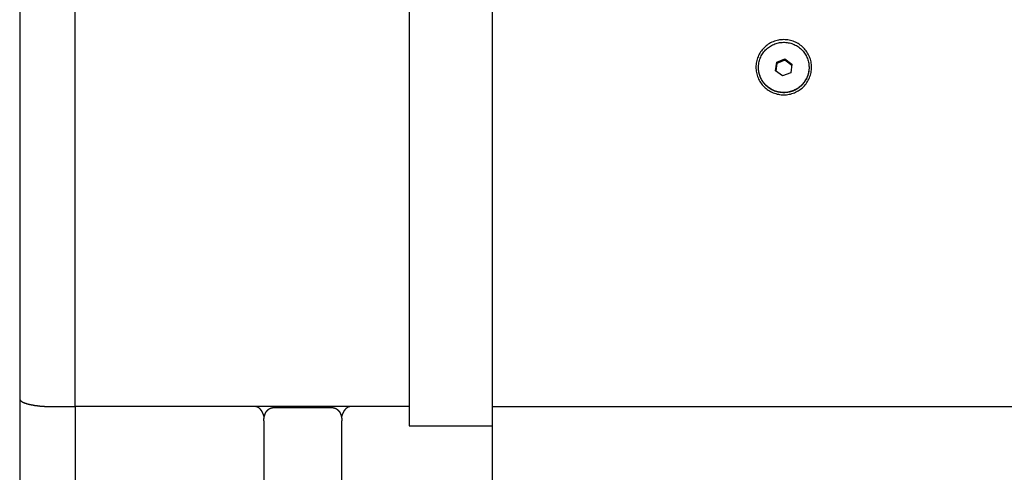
# Model space of a CAD drawing. Extents: x 1917 to 3682, y 1570 to 2675.
# Tile 9 of 166: x 1917 to 2112, y 1686 to 1775. Entities that reach past the tile are written whole.
import ezdxf

# ---------------------------------------------------------------- set-up
doc = ezdxf.new("R2010")
doc.units = 0
doc.header["$MEASUREMENT"] = 0
doc.layers.add('KF_SEQUENZA_5_NW_REAR', color=7, linetype='CONTINUOUS')
doc.layers.add('KF_SEQUENZA_5_NW_TOP', color=7, linetype='CONTINUOUS')

# ---------------------------------------------------------------- blocks, each defined once
blk = doc.blocks.new('KF_SEQUENZA_5_NW_TOP')
at = {"layer": 'KF_SEQUENZA_5_NW_TOP'}
for p, q in [((-184, 240.38), (-184, 34.13)), ((-173, 32.59), (-173, 241.35)), ((-173, 32.59), (-173, 241.2)), ((-107, 213.55), (-107, 32.59)), ((-90.5, 32.59), (-90.5, 213.55)), ((-34.25, 100.63), (-32.65, 101.29)), ((-32.65, 101.29), (-31.28, 100.25)), ((-32.65, 101.29), (-32.65, 100.99)), ((-37.88, 99.59), (-37.88, 99.55)), ((-34.48, 98.93), (-34.25, 100.63)), ((-34.25, 100.33), (-34.44, 98.9)), ((-32.65, 100.99), (-34.25, 100.33)), ((-34.25, 100.63), (-34.25, 100.33)), ((-31.31, 99.97), (-32.65, 100.99)), ((-31.28, 100.25), (-31.5, 98.54)), ((-27.88, 99.59), (-27.88, 99.55)), ((-33.1, 97.89), (-34.48, 98.93)), ((-31.5, 98.54), (-33.1, 97.89)), ((-184, 34.13), (-184, 16.01)), ((-177.65, 32.59), (-173, 32.59)), ((-173, 32.59), (-173, 12.49)), ((-137.5, 32.59), (-173, 32.59)), ((-118.5, 32.59), (-137.5, 32.59)), ((-133.73, 32.39), (-122.27, 32.39)), ((-107, 32.59), (-118.5, 32.59)), ((-107, 32.59), (-107, 28.81)), ((-90.5, 32.59), (119.5, 32.59)), ((-90.5, -33), (-90.5, 32.59)), ((-135.71, 29.74), (-135.71, -30.18)), ((-120.29, -30.18), (-120.29, 29.74)), ((-107, 28.81), (-90.5, 28.81))]:
    blk.add_line(p, q, dxfattribs=at)
for points in [[(-32.88, 94.16, 0), (-32.61, 94.17, 0), (-32.34, 94.19, 0), (-32.07, 94.22, 0), (-31.8, 94.27, 0), (-31.54, 94.33, 0), (-31.28, 94.4, 0), (-31.03, 94.48, 0), (-30.77, 94.58, 0), (-30.53, 94.69, 0), (-30.29, 94.81, 0), (-30.05, 94.94, 0), (-29.82, 95.08, 0), (-29.6, 95.24, 0), (-29.39, 95.4, 0), (-29.18, 95.57, 0), (-28.99, 95.76, 0), (-28.8, 95.95, 0), (-28.63, 96.16, 0), (-28.46, 96.37, 0), (-28.3, 96.59, 0), (-28.16, 96.81, 0), (-28.03, 97.04, 0), (-27.91, 97.28, 0), (-27.8, 97.53, 0), (-27.7, 97.78, 0), (-27.61, 98.03, 0), (-27.54, 98.29, 0), (-27.48, 98.55, 0), (-27.44, 98.81, 0), (-27.4, 99.08, 0), (-27.38, 99.35, 0), (-27.38, 99.61, 0), (-27.38, 99.88, 0), (-27.4, 100.15, 0), (-27.44, 100.42, 0), (-27.48, 100.68, 0), (-27.54, 100.94, 0), (-27.61, 101.2, 0), (-27.7, 101.45, 0), (-27.8, 101.7, 0), (-27.91, 101.95, 0), (-28.03, 102.19, 0), (-28.16, 102.42, 0), (-28.3, 102.64, 0), (-28.46, 102.86, 0), (-28.63, 103.07, 0), (-28.8, 103.28, 0), (-28.99, 103.47, 0), (-29.18, 103.66, 0), (-29.39, 103.83, 0), (-29.6, 104, 0), (-29.82, 104.15, 0), (-30.05, 104.29, 0), (-30.29, 104.42, 0), (-30.53, 104.54, 0), (-30.77, 104.65, 0), (-31.03, 104.75, 0), (-31.28, 104.83, 0), (-31.54, 104.9, 0), (-31.8, 104.96, 0), (-32.07, 105.01, 0), (-32.34, 105.04, 0), (-32.61, 105.06, 0), (-32.88, 105.07, 0), (-33.15, 105.06, 0), (-33.42, 105.04, 0), (-33.69, 105.01, 0), (-33.95, 104.96, 0), (-34.21, 104.9, 0), (-34.47, 104.83, 0), (-34.73, 104.75, 0), (-34.98, 104.65, 0), (-35.23, 104.54, 0), (-35.47, 104.42, 0), (-35.71, 104.29, 0), (-35.93, 104.15, 0), (-36.15, 104, 0), (-36.37, 103.83, 0), (-36.57, 103.66, 0), (-36.77, 103.47, 0), (-36.95, 103.28, 0), (-37.13, 103.07, 0), (-37.3, 102.86, 0), (-37.45, 102.64, 0), (-37.6, 102.42, 0), (-37.73, 102.19, 0), (-37.85, 101.95, 0), (-37.96, 101.7, 0), (-38.06, 101.45, 0), (-38.14, 101.2, 0), (-38.21, 100.94, 0), (-38.27, 100.68, 0), (-38.32, 100.42, 0), (-38.35, 100.15, 0), (-38.37, 99.88, 0), (-38.38, 99.61, 0), (-38.37, 99.35, 0), (-38.35, 99.08, 0), (-38.32, 98.81, 0), (-38.27, 98.55, 0), (-38.21, 98.29, 0), (-38.14, 98.03, 0), (-38.06, 97.78, 0), (-37.96, 97.53, 0), (-37.85, 97.28, 0), (-37.73, 97.04, 0), (-37.6, 96.81, 0), (-37.45, 96.59, 0), (-37.3, 96.37, 0), (-37.13, 96.16, 0), (-36.95, 95.95, 0), (-36.77, 95.76, 0), (-36.57, 95.57, 0), (-36.37, 95.4, 0), (-36.15, 95.24, 0), (-35.93, 95.08, 0), (-35.71, 94.94, 0), (-35.47, 94.81, 0), (-35.23, 94.69, 0), (-34.98, 94.58, 0), (-34.73, 94.48, 0), (-34.47, 94.4, 0), (-34.21, 94.33, 0), (-33.95, 94.27, 0), (-33.69, 94.22, 0), (-33.42, 94.19, 0), (-33.15, 94.17, 0), (-32.88, 94.16, 0)], [(-27.92, 98.94, 0), (-27.96, 98.7, 0), (-28.01, 98.46, 0), (-28.07, 98.23, 0), (-28.14, 98, 0), (-28.23, 97.77, 0), (-28.32, 97.54, 0), (-28.43, 97.32, 0), (-28.55, 97.11, 0), (-28.68, 96.9, 0), (-28.81, 96.7, 0), (-28.96, 96.51, 0), (-29.12, 96.32, 0), (-29.29, 96.14, 0), (-29.46, 95.97, 0), (-29.64, 95.81, 0), (-29.83, 95.66, 0), (-30.03, 95.51, 0), (-30.24, 95.38, 0), (-30.45, 95.26, 0), (-30.67, 95.14, 0), (-30.89, 95.04, 0), (-31.12, 94.95, 0), (-31.35, 94.87, 0), (-31.58, 94.8, 0), (-31.82, 94.74, 0), (-32.06, 94.7, 0), (-32.31, 94.66, 0), (-32.55, 94.64, 0), (-32.8, 94.63, 0), (-33.04, 94.63, 0), (-33.29, 94.65, 0), (-33.53, 94.67, 0), (-33.77, 94.71, 0), (-34.01, 94.76, 0), (-34.25, 94.82, 0), (-34.49, 94.89, 0), (-34.72, 94.98, 0), (-34.94, 95.07, 0), (-35.16, 95.18, 0), (-35.38, 95.3, 0), (-35.59, 95.42, 0), (-35.79, 95.56, 0), (-35.99, 95.71, 0), (-36.17, 95.86, 0), (-36.36, 96.03, 0), (-36.53, 96.2, 0), (-36.69, 96.38, 0), (-36.84, 96.57, 0), (-36.99, 96.77, 0), (-37.12, 96.97, 0), (-37.25, 97.18, 0), (-37.36, 97.4, 0), (-37.47, 97.62, 0), (-37.56, 97.84, 0), (-37.64, 98.07, 0), (-37.71, 98.31, 0), (-37.77, 98.54, 0), (-37.81, 98.78, 0), (-37.85, 99.02, 0), (-37.87, 99.26, 0), (-37.88, 99.51, 0), (-37.88, 99.75, 0), (-37.86, 99.99, 0), (-37.84, 100.24, 0), (-37.8, 100.48, 0), (-37.75, 100.72, 0), (-37.69, 100.95, 0), (-37.61, 101.18, 0), (-37.53, 101.41, 0), (-37.43, 101.64, 0), (-37.33, 101.85, 0), (-37.21, 102.07, 0), (-37.08, 102.28, 0), (-36.94, 102.48, 0), (-36.79, 102.67, 0), (-36.64, 102.86, 0), (-36.47, 103.04, 0), (-36.3, 103.21, 0), (-36.11, 103.37, 0), (-35.92, 103.52, 0), (-35.72, 103.67, 0), (-35.52, 103.8, 0), (-35.31, 103.92, 0), (-35.09, 104.03, 0), (-34.87, 104.14, 0), (-34.64, 104.23, 0), (-34.41, 104.31, 0), (-34.17, 104.38, 0), (-33.93, 104.43, 0), (-33.69, 104.48, 0), (-33.45, 104.51, 0), (-33.2, 104.53, 0), (-32.96, 104.55, 0), (-32.71, 104.54, 0), (-32.47, 104.53, 0), (-32.23, 104.5, 0), (-31.98, 104.47, 0), (-31.74, 104.42, 0), (-31.51, 104.36, 0), (-31.27, 104.28, 0), (-31.04, 104.2, 0), (-30.81, 104.1, 0), (-30.59, 104, 0), (-30.38, 103.88, 0), (-30.17, 103.75, 0), (-29.97, 103.62, 0), (-29.77, 103.47, 0), (-29.58, 103.32, 0), (-29.4, 103.15, 0), (-29.23, 102.98, 0), (-29.07, 102.8, 0), (-28.91, 102.61, 0), (-28.77, 102.41, 0), (-28.63, 102.21, 0), (-28.51, 102, 0), (-28.39, 101.78, 0), (-28.29, 101.56, 0), (-28.2, 101.33, 0), (-28.12, 101.11, 0), (-28.05, 100.87, 0), (-27.99, 100.64, 0), (-27.94, 100.4, 0), (-27.91, 100.16, 0), (-27.89, 99.91, 0), (-27.88, 99.67, 0), (-27.88, 99.43, 0), (-27.89, 99.18, 0), (-27.92, 98.94, 0)], [(-27.88, 99.55, 0), (-27.88, 99.43, 0), (-27.88, 99.31, 0), (-27.89, 99.19, 0), (-27.9, 99.06, 0), (-27.92, 98.94, 0), (-27.93, 98.82, 0), (-27.95, 98.7, 0), (-27.97, 98.58, 0), (-28, 98.46, 0), (-28.03, 98.35, 0), (-28.06, 98.23, 0), (-28.09, 98.11, 0), (-28.13, 97.99, 0), (-28.17, 97.88, 0), (-28.21, 97.77, 0), (-28.26, 97.65, 0), (-28.31, 97.54, 0), (-28.36, 97.43, 0), (-28.41, 97.32, 0), (-28.47, 97.21, 0), (-28.53, 97.11, 0), (-28.59, 97, 0), (-28.65, 96.9, 0), (-28.72, 96.8, 0), (-28.79, 96.7, 0), (-28.86, 96.6, 0), (-28.94, 96.5, 0), (-29.01, 96.4, 0), (-29.09, 96.31, 0), (-29.17, 96.22, 0), (-29.26, 96.13, 0), (-29.34, 96.04, 0), (-29.43, 95.96, 0), (-29.52, 95.88, 0), (-29.61, 95.8, 0), (-29.71, 95.72, 0), (-29.8, 95.64, 0), (-29.9, 95.57, 0), (-30, 95.5, 0), (-30.1, 95.43, 0), (-30.2, 95.36, 0), (-30.31, 95.3, 0), (-30.41, 95.24, 0), (-30.52, 95.18, 0), (-30.63, 95.12, 0), (-30.74, 95.07, 0), (-30.85, 95.02, 0), (-30.96, 94.97, 0), (-31.08, 94.92, 0), (-31.19, 94.88, 0), (-31.31, 94.84, 0), (-31.43, 94.81, 0), (-31.54, 94.77, 0), (-31.66, 94.74, 0), (-31.78, 94.71, 0), (-31.9, 94.69, 0), (-32.02, 94.67, 0), (-32.14, 94.65, 0), (-32.27, 94.63, 0), (-32.39, 94.62, 0), (-32.51, 94.61, 0), (-32.63, 94.6, 0), (-32.76, 94.59, 0), (-32.88, 94.59, 0), (-33, 94.59, 0), (-33.12, 94.6, 0), (-33.25, 94.61, 0), (-33.37, 94.62, 0), (-33.49, 94.63, 0), (-33.61, 94.65, 0), (-33.73, 94.67, 0), (-33.85, 94.69, 0), (-33.97, 94.71, 0), (-34.09, 94.74, 0), (-34.21, 94.77, 0), (-34.33, 94.81, 0), (-34.45, 94.84, 0), (-34.56, 94.88, 0), (-34.68, 94.92, 0), (-34.79, 94.97, 0), (-34.9, 95.02, 0), (-35.02, 95.07, 0), (-35.13, 95.12, 0), (-35.23, 95.18, 0), (-35.34, 95.24, 0), (-35.45, 95.3, 0), (-35.55, 95.36, 0), (-35.66, 95.43, 0), (-35.76, 95.5, 0), (-35.86, 95.57, 0), (-35.95, 95.64, 0), (-36.05, 95.72, 0), (-36.14, 95.8, 0), (-36.24, 95.88, 0), (-36.33, 95.96, 0), (-36.41, 96.04, 0), (-36.5, 96.13, 0), (-36.58, 96.22, 0), (-36.66, 96.31, 0), (-36.74, 96.4, 0), (-36.82, 96.5, 0), (-36.89, 96.6, 0), (-36.97, 96.7, 0), (-37.04, 96.8, 0), (-37.1, 96.9, 0), (-37.17, 97, 0), (-37.23, 97.11, 0), (-37.29, 97.21, 0), (-37.34, 97.32, 0), (-37.4, 97.43, 0), (-37.45, 97.54, 0), (-37.5, 97.65, 0), (-37.54, 97.77, 0), (-37.59, 97.88, 0), (-37.63, 97.99, 0), (-37.66, 98.11, 0), (-37.7, 98.23, 0), (-37.73, 98.35, 0), (-37.76, 98.46, 0), (-37.78, 98.58, 0), (-37.8, 98.7, 0), (-37.82, 98.82, 0), (-37.84, 98.94, 0), (-37.85, 99.06, 0), (-37.86, 99.19, 0), (-37.87, 99.31, 0), (-37.88, 99.43, 0), (-37.88, 99.55, 0)], [(-184, 34.13, 0), (-184, 34.11, 0), (-184, 34.09, 0), (-184, 34.07, 0), (-183.99, 34.06, 0), (-183.99, 34.04, 0), (-183.98, 34.02, 0), (-183.98, 34, 0), (-183.97, 33.98, 0), (-183.96, 33.96, 0), (-183.95, 33.94, 0), (-183.94, 33.92, 0), (-183.93, 33.91, 0), (-183.92, 33.89, 0), (-183.91, 33.87, 0), (-183.89, 33.85, 0), (-183.88, 33.83, 0), (-183.86, 33.81, 0), (-183.85, 33.79, 0), (-183.83, 33.78, 0), (-183.81, 33.76, 0), (-183.79, 33.74, 0), (-183.77, 33.72, 0), (-183.75, 33.7, 0), (-183.73, 33.68, 0), (-183.7, 33.67, 0), (-183.68, 33.65, 0), (-183.66, 33.63, 0), (-183.63, 33.61, 0), (-183.6, 33.59, 0), (-183.57, 33.58, 0), (-183.55, 33.56, 0), (-183.52, 33.54, 0), (-183.49, 33.52, 0), (-183.46, 33.51, 0), (-183.42, 33.49, 0), (-183.39, 33.47, 0), (-183.36, 33.46, 0), (-183.32, 33.44, 0), (-183.29, 33.42, 0), (-183.25, 33.41, 0), (-183.21, 33.39, 0), (-183.18, 33.37, 0), (-183.14, 33.36, 0), (-183.1, 33.34, 0), (-183.06, 33.32, 0), (-183.01, 33.31, 0), (-182.97, 33.29, 0), (-182.93, 33.28, 0), (-182.89, 33.26, 0), (-182.84, 33.24, 0), (-182.8, 33.23, 0), (-182.75, 33.21, 0), (-182.7, 33.2, 0), (-182.66, 33.18, 0), (-182.61, 33.17, 0), (-182.56, 33.15, 0), (-182.51, 33.14, 0), (-182.46, 33.13, 0), (-182.41, 33.11, 0), (-182.35, 33.1, 0), (-182.3, 33.08, 0), (-182.25, 33.07, 0), (-182.19, 33.06, 0), (-182.14, 33.04, 0), (-182.09, 33.03, 0), (-182.03, 33.02, 0), (-181.97, 33, 0), (-181.91, 32.99, 0), (-181.86, 32.98, 0), (-181.8, 32.97, 0), (-181.74, 32.95, 0), (-181.68, 32.94, 0), (-181.62, 32.93, 0), (-181.56, 32.92, 0), (-181.5, 32.91, 0), (-181.43, 32.9, 0), (-181.37, 32.88, 0), (-181.31, 32.87, 0), (-181.24, 32.86, 0), (-181.18, 32.85, 0), (-181.11, 32.84, 0), (-181.05, 32.83, 0), (-180.98, 32.82, 0), (-180.91, 32.81, 0), (-180.85, 32.8, 0), (-180.78, 32.79, 0), (-180.71, 32.78, 0), (-180.64, 32.77, 0), (-180.57, 32.77, 0), (-180.5, 32.76, 0), (-180.44, 32.75, 0), (-180.37, 32.74, 0), (-180.29, 32.73, 0), (-180.22, 32.72, 0), (-180.15, 32.72, 0), (-180.08, 32.71, 0), (-180.01, 32.7, 0), (-179.94, 32.7, 0), (-179.86, 32.69, 0), (-179.79, 32.68, 0), (-179.72, 32.68, 0), (-179.64, 32.67, 0), (-179.57, 32.66, 0), (-179.49, 32.66, 0), (-179.42, 32.65, 0), (-179.34, 32.65, 0), (-179.27, 32.64, 0), (-179.19, 32.64, 0), (-179.12, 32.63, 0), (-179.04, 32.63, 0), (-178.97, 32.63, 0), (-178.89, 32.62, 0), (-178.81, 32.62, 0), (-178.74, 32.61, 0), (-178.66, 32.61, 0), (-178.58, 32.61, 0), (-178.5, 32.61, 0), (-178.43, 32.6, 0), (-178.35, 32.6, 0), (-178.27, 32.6, 0), (-178.19, 32.6, 0), (-178.12, 32.6, 0), (-178.04, 32.59, 0), (-177.96, 32.59, 0), (-177.88, 32.59, 0), (-177.81, 32.59, 0), (-177.73, 32.59, 0), (-177.65, 32.59, 0)], [(-135.64, 30.51, 0), (-135.65, 30.54, 0), (-135.65, 30.57, 0), (-135.66, 30.6, 0), (-135.67, 30.62, 0), (-135.68, 30.65, 0), (-135.68, 30.68, 0), (-135.69, 30.71, 0), (-135.7, 30.74, 0), (-135.71, 30.76, 0), (-135.72, 30.79, 0), (-135.72, 30.82, 0), (-135.73, 30.85, 0), (-135.74, 30.87, 0), (-135.75, 30.9, 0), (-135.76, 30.93, 0), (-135.77, 30.95, 0), (-135.78, 30.98, 0), (-135.79, 31.01, 0), (-135.8, 31.03, 0), (-135.81, 31.06, 0), (-135.82, 31.08, 0), (-135.83, 31.11, 0), (-135.84, 31.13, 0), (-135.85, 31.16, 0), (-135.86, 31.19, 0), (-135.87, 31.21, 0), (-135.88, 31.24, 0), (-135.89, 31.26, 0), (-135.9, 31.28, 0), (-135.91, 31.31, 0), (-135.93, 31.33, 0), (-135.94, 31.36, 0), (-135.95, 31.38, 0), (-135.96, 31.41, 0), (-135.97, 31.43, 0), (-135.98, 31.45, 0), (-136, 31.48, 0), (-136.01, 31.5, 0), (-136.02, 31.52, 0), (-136.03, 31.54, 0), (-136.05, 31.57, 0), (-136.06, 31.59, 0), (-136.07, 31.61, 0), (-136.09, 31.63, 0), (-136.1, 31.65, 0), (-136.11, 31.67, 0), (-136.13, 31.7, 0), (-136.14, 31.72, 0), (-136.15, 31.74, 0), (-136.17, 31.76, 0), (-136.18, 31.78, 0), (-136.2, 31.8, 0), (-136.21, 31.82, 0), (-136.22, 31.84, 0), (-136.24, 31.86, 0), (-136.25, 31.88, 0), (-136.27, 31.9, 0), (-136.28, 31.91, 0), (-136.3, 31.93, 0), (-136.31, 31.95, 0), (-136.33, 31.97, 0), (-136.34, 31.99, 0), (-136.36, 32.01, 0), (-136.37, 32.02, 0), (-136.39, 32.04, 0), (-136.41, 32.06, 0), (-136.42, 32.07, 0), (-136.44, 32.09, 0), (-136.45, 32.11, 0), (-136.47, 32.12, 0), (-136.48, 32.14, 0), (-136.5, 32.15, 0), (-136.52, 32.17, 0), (-136.53, 32.18, 0), (-136.55, 32.2, 0), (-136.57, 32.21, 0), (-136.58, 32.23, 0), (-136.6, 32.24, 0), (-136.62, 32.25, 0), (-136.63, 32.27, 0), (-136.65, 32.28, 0), (-136.67, 32.29, 0), (-136.68, 32.31, 0), (-136.7, 32.32, 0), (-136.72, 32.33, 0), (-136.74, 32.34, 0), (-136.75, 32.35, 0), (-136.77, 32.37, 0), (-136.79, 32.38, 0), (-136.8, 32.39, 0), (-136.82, 32.4, 0), (-136.84, 32.41, 0), (-136.86, 32.42, 0), (-136.88, 32.43, 0), (-136.89, 32.44, 0), (-136.91, 32.45, 0), (-136.93, 32.46, 0), (-136.95, 32.46, 0), (-136.96, 32.47, 0), (-136.98, 32.48, 0), (-137, 32.49, 0), (-137.02, 32.5, 0), (-137.04, 32.5, 0), (-137.06, 32.51, 0), (-137.07, 32.52, 0), (-137.09, 32.52, 0), (-137.11, 32.53, 0), (-137.13, 32.53, 0), (-137.15, 32.54, 0), (-137.16, 32.55, 0), (-137.18, 32.55, 0), (-137.2, 32.56, 0), (-137.22, 32.56, 0), (-137.24, 32.56, 0), (-137.26, 32.57, 0), (-137.28, 32.57, 0), (-137.29, 32.57, 0), (-137.31, 32.58, 0), (-137.33, 32.58, 0), (-137.35, 32.58, 0), (-137.37, 32.59, 0), (-137.39, 32.59, 0), (-137.41, 32.59, 0), (-137.43, 32.59, 0), (-137.44, 32.59, 0), (-137.46, 32.59, 0), (-137.48, 32.59, 0), (-137.5, 32.59, 0)], [(-135.71, 29.74, 0), (-135.71, 29.76, 0), (-135.71, 29.77, 0), (-135.71, 29.79, 0), (-135.71, 29.8, 0), (-135.71, 29.82, 0), (-135.71, 29.83, 0), (-135.71, 29.85, 0), (-135.71, 29.86, 0), (-135.71, 29.88, 0), (-135.71, 29.89, 0), (-135.71, 29.91, 0), (-135.71, 29.92, 0), (-135.71, 29.94, 0), (-135.71, 29.95, 0), (-135.71, 29.96, 0), (-135.71, 29.98, 0), (-135.71, 29.99, 0), (-135.71, 30.01, 0), (-135.7, 30.02, 0), (-135.7, 30.04, 0), (-135.7, 30.05, 0), (-135.7, 30.07, 0), (-135.7, 30.08, 0), (-135.7, 30.1, 0), (-135.7, 30.11, 0), (-135.7, 30.13, 0), (-135.69, 30.14, 0), (-135.69, 30.16, 0), (-135.69, 30.17, 0), (-135.69, 30.18, 0), (-135.69, 30.2, 0), (-135.69, 30.21, 0), (-135.68, 30.23, 0), (-135.68, 30.24, 0), (-135.68, 30.26, 0), (-135.68, 30.27, 0), (-135.68, 30.29, 0), (-135.68, 30.3, 0), (-135.67, 30.31, 0), (-135.67, 30.33, 0), (-135.67, 30.34, 0), (-135.67, 30.36, 0), (-135.66, 30.37, 0), (-135.66, 30.39, 0), (-135.66, 30.4, 0), (-135.66, 30.42, 0), (-135.65, 30.43, 0), (-135.65, 30.44, 0), (-135.65, 30.46, 0), (-135.65, 30.47, 0), (-135.64, 30.49, 0), (-135.64, 30.5, 0), (-135.64, 30.51, 0), (-135.63, 30.53, 0), (-135.63, 30.54, 0), (-135.63, 30.56, 0), (-135.63, 30.57, 0), (-135.62, 30.59, 0), (-135.62, 30.6, 0), (-135.62, 30.61, 0), (-135.61, 30.63, 0), (-135.61, 30.64, 0), (-135.61, 30.66, 0), (-135.6, 30.67, 0), (-135.6, 30.68, 0), (-135.6, 30.7, 0), (-135.59, 30.71, 0), (-135.59, 30.72, 0), (-135.59, 30.74, 0), (-135.58, 30.75, 0), (-135.58, 30.77, 0), (-135.57, 30.78, 0), (-135.57, 30.79, 0), (-135.57, 30.81, 0), (-135.56, 30.82, 0), (-135.56, 30.83, 0), (-135.55, 30.85, 0), (-135.55, 30.86, 0), (-135.55, 30.87, 0), (-135.54, 30.89, 0), (-135.54, 30.9, 0), (-135.53, 30.91, 0), (-135.53, 30.93, 0), (-135.52, 30.94, 0), (-135.52, 30.95, 0), (-135.51, 30.97, 0), (-135.51, 30.98, 0), (-135.51, 30.99, 0), (-135.5, 31.01, 0), (-135.5, 31.02, 0), (-135.49, 31.03, 0), (-135.49, 31.05, 0), (-135.48, 31.06, 0), (-135.48, 31.07, 0), (-135.47, 31.09, 0), (-135.47, 31.1, 0), (-135.46, 31.11, 0), (-135.46, 31.12, 0), (-135.45, 31.14, 0), (-135.45, 31.15, 0), (-135.44, 31.16, 0), (-135.44, 31.17, 0), (-135.43, 31.19, 0), (-135.43, 31.2, 0), (-135.42, 31.21, 0), (-135.41, 31.22, 0), (-135.41, 31.24, 0), (-135.4, 31.25, 0), (-135.4, 31.26, 0), (-135.39, 31.27, 0), (-135.39, 31.29, 0), (-135.38, 31.3, 0), (-135.37, 31.31, 0), (-135.37, 31.32, 0), (-135.36, 31.34, 0), (-135.36, 31.35, 0), (-135.35, 31.36, 0), (-135.34, 31.37, 0), (-135.34, 31.38, 0), (-135.33, 31.39, 0), (-135.33, 31.41, 0), (-135.32, 31.42, 0), (-135.31, 31.43, 0), (-135.31, 31.44, 0), (-135.3, 31.45, 0), (-135.29, 31.47, 0), (-135.29, 31.48, 0), (-135.28, 31.49, 0)], [(-135.28, 31.49, 0), (-135.27, 31.5, 0), (-135.27, 31.51, 0), (-135.26, 31.53, 0), (-135.25, 31.54, 0), (-135.24, 31.55, 0), (-135.24, 31.56, 0), (-135.23, 31.58, 0), (-135.22, 31.59, 0), (-135.21, 31.6, 0), (-135.2, 31.61, 0), (-135.2, 31.62, 0), (-135.19, 31.64, 0), (-135.18, 31.65, 0), (-135.17, 31.66, 0), (-135.16, 31.67, 0), (-135.15, 31.68, 0), (-135.14, 31.7, 0), (-135.13, 31.71, 0), (-135.13, 31.72, 0), (-135.12, 31.73, 0), (-135.11, 31.74, 0), (-135.1, 31.75, 0), (-135.09, 31.76, 0), (-135.08, 31.78, 0), (-135.07, 31.79, 0), (-135.06, 31.8, 0), (-135.05, 31.81, 0), (-135.04, 31.82, 0), (-135.03, 31.83, 0), (-135.02, 31.84, 0), (-135.01, 31.85, 0), (-135, 31.86, 0), (-134.99, 31.87, 0), (-134.98, 31.88, 0), (-134.97, 31.89, 0), (-134.96, 31.9, 0), (-134.95, 31.91, 0), (-134.94, 31.92, 0), (-134.92, 31.93, 0), (-134.91, 31.94, 0), (-134.9, 31.95, 0), (-134.89, 31.96, 0), (-134.88, 31.97, 0), (-134.87, 31.98, 0), (-134.86, 31.99, 0), (-134.85, 32, 0), (-134.84, 32.01, 0), (-134.82, 32.02, 0), (-134.81, 32.03, 0), (-134.8, 32.04, 0), (-134.79, 32.04, 0), (-134.78, 32.05, 0), (-134.76, 32.06, 0), (-134.75, 32.07, 0), (-134.74, 32.08, 0), (-134.73, 32.09, 0), (-134.72, 32.09, 0), (-134.7, 32.1, 0), (-134.69, 32.11, 0), (-134.68, 32.12, 0), (-134.67, 32.13, 0), (-134.65, 32.13, 0), (-134.64, 32.14, 0), (-134.63, 32.15, 0), (-134.62, 32.16, 0), (-134.6, 32.16, 0), (-134.59, 32.17, 0), (-134.58, 32.18, 0), (-134.56, 32.18, 0), (-134.55, 32.19, 0), (-134.54, 32.2, 0), (-134.52, 32.2, 0), (-134.51, 32.21, 0), (-134.5, 32.22, 0), (-134.49, 32.22, 0), (-134.47, 32.23, 0), (-134.46, 32.24, 0), (-134.44, 32.24, 0), (-134.43, 32.25, 0), (-134.42, 32.25, 0), (-134.4, 32.26, 0), (-134.39, 32.26, 0), (-134.38, 32.27, 0), (-134.36, 32.28, 0), (-134.35, 32.28, 0), (-134.34, 32.29, 0), (-134.32, 32.29, 0), (-134.31, 32.3, 0), (-134.29, 32.3, 0), (-134.28, 32.3, 0), (-134.27, 32.31, 0), (-134.25, 32.31, 0), (-134.24, 32.32, 0), (-134.22, 32.32, 0), (-134.21, 32.33, 0), (-134.19, 32.33, 0), (-134.18, 32.33, 0), (-134.17, 32.34, 0), (-134.15, 32.34, 0), (-134.14, 32.34, 0), (-134.12, 32.35, 0), (-134.11, 32.35, 0), (-134.09, 32.35, 0), (-134.08, 32.36, 0), (-134.07, 32.36, 0), (-134.05, 32.36, 0), (-134.04, 32.36, 0), (-134.02, 32.37, 0), (-134.01, 32.37, 0), (-133.99, 32.37, 0), (-133.98, 32.37, 0), (-133.96, 32.38, 0), (-133.95, 32.38, 0), (-133.94, 32.38, 0), (-133.92, 32.38, 0), (-133.91, 32.38, 0), (-133.89, 32.38, 0), (-133.88, 32.39, 0), (-133.86, 32.39, 0), (-133.85, 32.39, 0), (-133.83, 32.39, 0), (-133.82, 32.39, 0), (-133.8, 32.39, 0), (-133.79, 32.39, 0), (-133.77, 32.39, 0), (-133.76, 32.39, 0), (-133.74, 32.39, 0), (-133.73, 32.39, 0)], [(-122.27, 32.39, 0), (-122.26, 32.39, 0), (-122.24, 32.39, 0), (-122.23, 32.39, 0), (-122.21, 32.39, 0), (-122.2, 32.39, 0), (-122.18, 32.39, 0), (-122.17, 32.39, 0), (-122.15, 32.39, 0), (-122.14, 32.39, 0), (-122.12, 32.39, 0), (-122.11, 32.38, 0), (-122.09, 32.38, 0), (-122.08, 32.38, 0), (-122.06, 32.38, 0), (-122.05, 32.38, 0), (-122.04, 32.38, 0), (-122.02, 32.37, 0), (-122.01, 32.37, 0), (-121.99, 32.37, 0), (-121.98, 32.37, 0), (-121.96, 32.36, 0), (-121.95, 32.36, 0), (-121.93, 32.36, 0), (-121.92, 32.36, 0), (-121.91, 32.35, 0), (-121.89, 32.35, 0), (-121.88, 32.35, 0), (-121.86, 32.34, 0), (-121.85, 32.34, 0), (-121.83, 32.34, 0), (-121.82, 32.33, 0), (-121.81, 32.33, 0), (-121.79, 32.33, 0), (-121.78, 32.32, 0), (-121.76, 32.32, 0), (-121.75, 32.31, 0), (-121.73, 32.31, 0), (-121.72, 32.3, 0), (-121.71, 32.3, 0), (-121.69, 32.3, 0), (-121.68, 32.29, 0), (-121.67, 32.29, 0), (-121.65, 32.28, 0), (-121.64, 32.28, 0), (-121.62, 32.27, 0), (-121.61, 32.26, 0), (-121.6, 32.26, 0), (-121.58, 32.25, 0), (-121.57, 32.25, 0), (-121.56, 32.24, 0), (-121.54, 32.24, 0), (-121.53, 32.23, 0), (-121.52, 32.22, 0), (-121.5, 32.22, 0), (-121.49, 32.21, 0), (-121.48, 32.2, 0), (-121.46, 32.2, 0), (-121.45, 32.19, 0), (-121.44, 32.18, 0), (-121.42, 32.18, 0), (-121.41, 32.17, 0), (-121.4, 32.16, 0), (-121.39, 32.16, 0), (-121.37, 32.15, 0), (-121.36, 32.14, 0), (-121.35, 32.13, 0), (-121.33, 32.13, 0), (-121.32, 32.12, 0), (-121.31, 32.11, 0), (-121.3, 32.1, 0), (-121.28, 32.09, 0), (-121.27, 32.09, 0), (-121.26, 32.08, 0), (-121.25, 32.07, 0), (-121.24, 32.06, 0), (-121.22, 32.05, 0), (-121.21, 32.04, 0), (-121.2, 32.04, 0), (-121.19, 32.03, 0), (-121.18, 32.02, 0), (-121.17, 32.01, 0), (-121.15, 32, 0), (-121.14, 31.99, 0), (-121.13, 31.98, 0), (-121.12, 31.97, 0), (-121.11, 31.96, 0), (-121.1, 31.95, 0), (-121.09, 31.94, 0), (-121.08, 31.93, 0), (-121.06, 31.92, 0), (-121.05, 31.91, 0), (-121.04, 31.9, 0), (-121.03, 31.89, 0), (-121.02, 31.88, 0), (-121.01, 31.87, 0), (-121, 31.86, 0), (-120.99, 31.85, 0), (-120.98, 31.84, 0), (-120.97, 31.83, 0), (-120.96, 31.82, 0), (-120.95, 31.81, 0), (-120.94, 31.8, 0), (-120.93, 31.79, 0), (-120.92, 31.78, 0), (-120.91, 31.76, 0), (-120.9, 31.75, 0), (-120.89, 31.74, 0), (-120.88, 31.73, 0), (-120.87, 31.72, 0), (-120.86, 31.71, 0), (-120.86, 31.7, 0), (-120.85, 31.68, 0), (-120.84, 31.67, 0), (-120.83, 31.66, 0), (-120.82, 31.65, 0), (-120.81, 31.64, 0), (-120.8, 31.62, 0), (-120.8, 31.61, 0), (-120.79, 31.6, 0), (-120.78, 31.59, 0), (-120.77, 31.58, 0), (-120.76, 31.56, 0), (-120.76, 31.55, 0), (-120.75, 31.54, 0), (-120.74, 31.53, 0), (-120.73, 31.51, 0), (-120.73, 31.5, 0), (-120.72, 31.49, 0)], [(-120.72, 31.49, 0), (-120.71, 31.48, 0), (-120.7, 31.47, 0), (-120.7, 31.45, 0), (-120.69, 31.44, 0), (-120.69, 31.43, 0), (-120.68, 31.42, 0), (-120.67, 31.41, 0), (-120.67, 31.39, 0), (-120.66, 31.38, 0), (-120.66, 31.37, 0), (-120.65, 31.36, 0), (-120.64, 31.35, 0), (-120.64, 31.34, 0), (-120.63, 31.32, 0), (-120.63, 31.31, 0), (-120.62, 31.3, 0), (-120.61, 31.29, 0), (-120.61, 31.27, 0), (-120.6, 31.26, 0), (-120.6, 31.25, 0), (-120.59, 31.24, 0), (-120.59, 31.22, 0), (-120.58, 31.21, 0), (-120.58, 31.2, 0), (-120.57, 31.19, 0), (-120.56, 31.17, 0), (-120.56, 31.16, 0), (-120.55, 31.15, 0), (-120.55, 31.14, 0), (-120.54, 31.12, 0), (-120.54, 31.11, 0), (-120.53, 31.1, 0), (-120.53, 31.09, 0), (-120.52, 31.07, 0), (-120.52, 31.06, 0), (-120.51, 31.05, 0), (-120.51, 31.03, 0), (-120.5, 31.02, 0), (-120.5, 31.01, 0), (-120.49, 30.99, 0), (-120.49, 30.98, 0), (-120.48, 30.97, 0), (-120.48, 30.95, 0), (-120.48, 30.94, 0), (-120.47, 30.93, 0), (-120.47, 30.91, 0), (-120.46, 30.9, 0), (-120.46, 30.89, 0), (-120.45, 30.87, 0), (-120.45, 30.86, 0), (-120.45, 30.85, 0), (-120.44, 30.83, 0), (-120.44, 30.82, 0), (-120.43, 30.81, 0), (-120.43, 30.79, 0), (-120.43, 30.78, 0), (-120.42, 30.77, 0), (-120.42, 30.75, 0), (-120.42, 30.74, 0), (-120.41, 30.72, 0), (-120.41, 30.71, 0), (-120.4, 30.7, 0), (-120.4, 30.68, 0), (-120.4, 30.67, 0), (-120.39, 30.66, 0), (-120.39, 30.64, 0), (-120.39, 30.63, 0), (-120.38, 30.61, 0), (-120.38, 30.6, 0), (-120.38, 30.59, 0), (-120.37, 30.57, 0), (-120.37, 30.56, 0), (-120.37, 30.54, 0), (-120.36, 30.53, 0), (-120.36, 30.51, 0), (-120.36, 30.5, 0), (-120.36, 30.49, 0), (-120.35, 30.47, 0), (-120.35, 30.46, 0), (-120.35, 30.44, 0), (-120.35, 30.43, 0), (-120.34, 30.42, 0), (-120.34, 30.4, 0), (-120.34, 30.39, 0), (-120.34, 30.37, 0), (-120.33, 30.36, 0), (-120.33, 30.34, 0), (-120.33, 30.33, 0), (-120.33, 30.31, 0), (-120.33, 30.3, 0), (-120.32, 30.29, 0), (-120.32, 30.27, 0), (-120.32, 30.26, 0), (-120.32, 30.24, 0), (-120.32, 30.23, 0), (-120.31, 30.21, 0), (-120.31, 30.2, 0), (-120.31, 30.18, 0), (-120.31, 30.17, 0), (-120.31, 30.16, 0), (-120.31, 30.14, 0), (-120.3, 30.13, 0), (-120.3, 30.11, 0), (-120.3, 30.1, 0), (-120.3, 30.08, 0), (-120.3, 30.07, 0), (-120.3, 30.05, 0), (-120.3, 30.04, 0), (-120.3, 30.02, 0), (-120.3, 30.01, 0), (-120.29, 29.99, 0), (-120.29, 29.98, 0), (-120.29, 29.96, 0), (-120.29, 29.95, 0), (-120.29, 29.94, 0), (-120.29, 29.92, 0), (-120.29, 29.91, 0), (-120.29, 29.89, 0), (-120.29, 29.88, 0), (-120.29, 29.86, 0), (-120.29, 29.85, 0), (-120.29, 29.83, 0), (-120.29, 29.82, 0), (-120.29, 29.8, 0), (-120.29, 29.79, 0), (-120.29, 29.77, 0), (-120.29, 29.76, 0), (-120.29, 29.74, 0)], [(-118.5, 32.59, 0), (-118.52, 32.59, 0), (-118.54, 32.59, 0), (-118.56, 32.59, 0), (-118.58, 32.59, 0), (-118.59, 32.59, 0), (-118.61, 32.59, 0), (-118.63, 32.59, 0), (-118.65, 32.58, 0), (-118.67, 32.58, 0), (-118.69, 32.58, 0), (-118.7, 32.57, 0), (-118.72, 32.57, 0), (-118.74, 32.57, 0), (-118.76, 32.56, 0), (-118.78, 32.56, 0), (-118.8, 32.56, 0), (-118.82, 32.55, 0), (-118.83, 32.55, 0), (-118.85, 32.54, 0), (-118.87, 32.53, 0), (-118.89, 32.53, 0), (-118.91, 32.52, 0), (-118.93, 32.52, 0), (-118.94, 32.51, 0), (-118.96, 32.5, 0), (-118.98, 32.5, 0), (-119, 32.49, 0), (-119.02, 32.48, 0), (-119.04, 32.47, 0), (-119.05, 32.46, 0), (-119.07, 32.46, 0), (-119.09, 32.45, 0), (-119.11, 32.44, 0), (-119.12, 32.43, 0), (-119.14, 32.42, 0), (-119.16, 32.41, 0), (-119.18, 32.4, 0), (-119.2, 32.39, 0), (-119.21, 32.38, 0), (-119.23, 32.37, 0), (-119.25, 32.35, 0), (-119.27, 32.34, 0), (-119.28, 32.33, 0), (-119.3, 32.32, 0), (-119.32, 32.31, 0), (-119.33, 32.29, 0), (-119.35, 32.28, 0), (-119.37, 32.27, 0), (-119.38, 32.25, 0), (-119.4, 32.24, 0), (-119.42, 32.23, 0), (-119.43, 32.21, 0), (-119.45, 32.2, 0), (-119.47, 32.18, 0), (-119.48, 32.17, 0), (-119.5, 32.15, 0), (-119.52, 32.14, 0), (-119.53, 32.12, 0), (-119.55, 32.11, 0), (-119.56, 32.09, 0), (-119.58, 32.07, 0), (-119.59, 32.06, 0), (-119.61, 32.04, 0), (-119.63, 32.02, 0), (-119.64, 32.01, 0), (-119.66, 31.99, 0), (-119.67, 31.97, 0), (-119.69, 31.95, 0), (-119.7, 31.93, 0), (-119.72, 31.91, 0), (-119.73, 31.9, 0), (-119.75, 31.88, 0), (-119.76, 31.86, 0), (-119.78, 31.84, 0), (-119.79, 31.82, 0), (-119.8, 31.8, 0), (-119.82, 31.78, 0), (-119.83, 31.76, 0), (-119.85, 31.74, 0), (-119.86, 31.72, 0), (-119.87, 31.7, 0), (-119.89, 31.67, 0), (-119.9, 31.65, 0), (-119.91, 31.63, 0), (-119.93, 31.61, 0), (-119.94, 31.59, 0), (-119.95, 31.57, 0), (-119.97, 31.54, 0), (-119.98, 31.52, 0), (-119.99, 31.5, 0), (-120, 31.48, 0), (-120.02, 31.45, 0), (-120.03, 31.43, 0), (-120.04, 31.41, 0), (-120.05, 31.38, 0), (-120.06, 31.36, 0), (-120.08, 31.33, 0), (-120.09, 31.31, 0), (-120.1, 31.28, 0), (-120.11, 31.26, 0), (-120.12, 31.24, 0), (-120.13, 31.21, 0), (-120.14, 31.19, 0), (-120.15, 31.16, 0), (-120.16, 31.13, 0), (-120.17, 31.11, 0), (-120.18, 31.08, 0), (-120.19, 31.06, 0), (-120.2, 31.03, 0), (-120.21, 31.01, 0), (-120.22, 30.98, 0), (-120.23, 30.95, 0), (-120.24, 30.93, 0), (-120.25, 30.9, 0), (-120.26, 30.87, 0), (-120.27, 30.85, 0), (-120.28, 30.82, 0), (-120.28, 30.79, 0), (-120.29, 30.76, 0), (-120.3, 30.74, 0), (-120.31, 30.71, 0), (-120.32, 30.68, 0), (-120.33, 30.65, 0), (-120.33, 30.62, 0), (-120.34, 30.6, 0), (-120.35, 30.57, 0), (-120.36, 30.54, 0), (-120.36, 30.51, 0)]]:
    blk.add_polyline3d(points, dxfattribs=at)

msp = doc.modelspace()

# ---------------------------------------------------------------- block references
at = {"layer": 'KF_SEQUENZA_5_NW_REAR'}
msp.add_blockref('KF_SEQUENZA_5_NW_TOP', (2101.42, 1666.27), dxfattribs=at)

doc.saveas('drawing.dxf')
